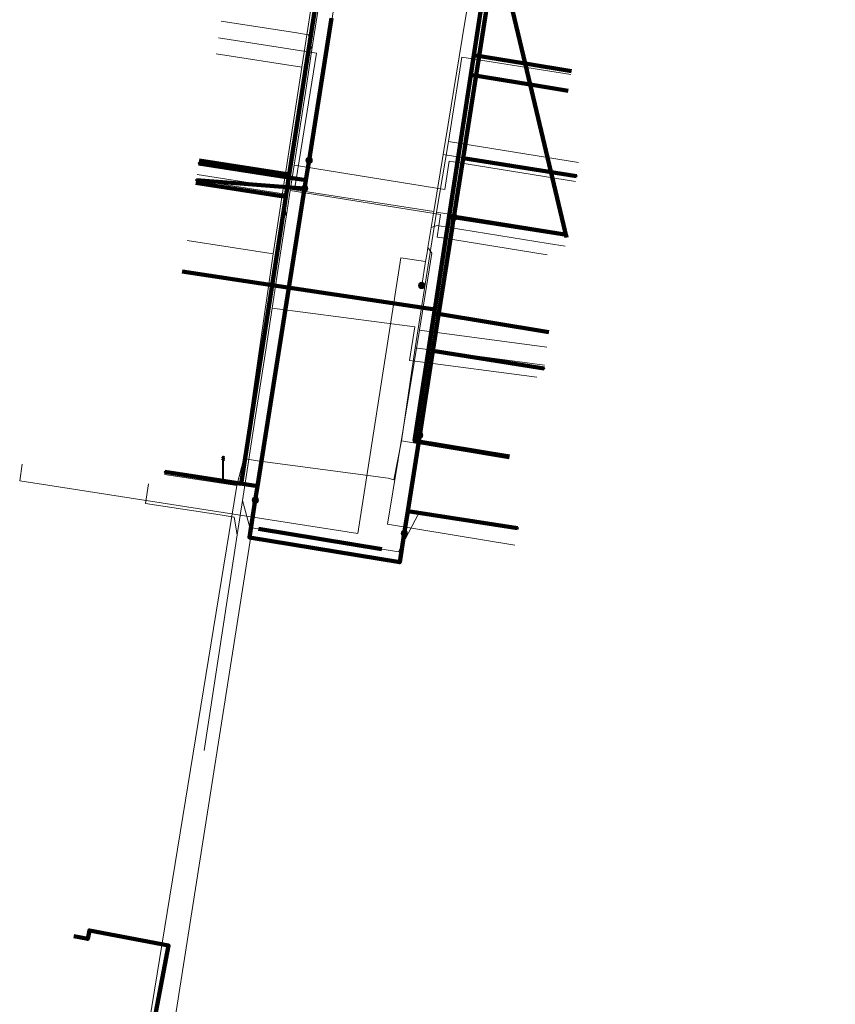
# Model space of a CAD drawing. Extents: x 152558 to 154479, y 462974 to 463683.
# Tile 132 of 256: x 153163 to 153192, y 463360 to 463394. Entities that reach past the tile are written whole.
import ezdxf
from ezdxf.lldxf.tags import DXFTag

# ---------------------------------------------------------------- set-up
doc = ezdxf.new("R2010")
doc.units = 0
doc.header["$LTSCALE"] = 0.2
doc.layers.get('0').update_dxf_attribs({"linetype": 'CONTINUOUS'})
for name, color, linetype, lineweight in [('B-RO-KL-DATA_COAXIAAL_7_ZIGGO BV-G', 90, 'KL-DATA-N', 18), ('B-RO-KL-DATA_HULPSTUK_KPN BV-S', 90, 'CONTINUOUS', 25), ('B-RO-KL-DATA_KABELBED_KPN BV-G', 90, 'CONTINUOUS', 100), ('B-RO-KL-DATA_KABELBED_ZIGGO BV-G', 90, 'CONTINUOUS', 100), ('B-RO-KL-DATA_REGGEFIBER OPERATOR BV-G', 90, 'KL-DATA-N', 18), ('B-RO-KL-ET_LS_400 V_STEDIN NETBEHEER BV-G', 190, 'KL-LS-N', 18), ('B-RO-KL-ET_LS_GEMEENTE AMERSFOORT-S', 190, 'CONTINUOUS', 25), ('B-RO-KL-ET_LS_HULPSTUK_STEDIN NETBEHEER BV-S', 190, 'CONTINUOUS', 25), ('B-RO-KL-GAS_LD_KOPER_22_0.1 BAR_STEDIN NETBEHEER BV-G', 50, 'KL-GAS-LD-N', 18), ('B-RO-KL-GAS_LD_MANTELBUIS_ASBESTCEMENT_124_STEDIN NETBEHEER BV-G', 50, 'CONTINUOUS', 100), ('B-RO-KL-GAS_LD_PE_32_0.1 BAR_STEDIN NETBEHEER BV-G', 50, 'KL-GAS-LD-N', 18), ('B-RO-KL-GAS_LD_PVC_63_0.1 BAR_STEDIN NETBEHEER BV-G', 50, 'KL-GAS-LD-N', 18), ('B-RO-KL-WATER_100_VITENS-G', 170, 'KL-WATER-N', 18), ('B-RO-KL-WATER_HULPSTUK_VITENS-S', 170, 'CONTINUOUS', 25)]:
    doc.layers.add(name, color=color, linetype=linetype, lineweight=lineweight)
doc.styles.add('NLCS-ISO', font='NLCS-ISO.ttf')
tags = doc.linetypes.add('KL-DATA-N', pattern='A,4,-1,[101,NLCS.SHX,S=0.5,R=0,X=0,Y=0],-1,4,-1,["D",Standard,S=1,R=0,X=-0.25,Y=-0.5],-1.5', length=12.5).pattern_tags.tags
tags[18] = DXFTag(74, 10)
tags = doc.linetypes.add('KL-GAS-LD-N', pattern='A,4,-1,[69,NLCS.SHX,S=0.5,R=0,X=0,Y=0],-1,4,-1,["L",Standard,S=1,R=0,X=0.25,Y=-0.5],-2', length=13).pattern_tags.tags
tags[18] = DXFTag(74, 10)
tags = doc.linetypes.add('KL-LS-N', pattern='A,4,-1,[103,NLCS.SHX,S=0.75,R=0,X=0,Y=0],-1,4,-1,["L",Standard,S=1,R=0,X=0,Y=-0.5],-2', length=13).pattern_tags.tags
tags[18] = DXFTag(74, 10)
doc.linetypes.add('KL-WATER-N', pattern='A,7,-0.5,[168,NLCS.SHX,S=0.75,R=0,X=0.75,Y=0],-2', length=9.5)

# ---------------------------------------------------------------- blocks, each defined once
blk = doc.blocks.new('SKL-WTB_HULP_MOF-SO')
at = {"linetype": 'ByBlock', "lineweight": 18}
h = blk.add_hatch(color=0, dxfattribs=at)
h.dxf.hatch_style = 1
h.paths.add_polyline_path([(-0.5625, 0, 1), (0.5625, 0, 1)])
at = {"color": 0, "linetype": 'ByBlock', "lineweight": 18}
blk.add_circle((0, 0), 0.5625, dxfattribs=at)
at = {"color": 0, "linetype": 'ByBlock', "lineweight": 18, "style": 'NLCS-ISO', "flags": 1}
for tag, p in [('TYPE', (1.5, 0)), ('LABEL', (1.5, -1.5)), ('OMSCHRIJVING', (1.5, -3))]:
    blk.add_attdef(tag, p, '', height=1, dxfattribs=at)
blk = doc.blocks.new('SKL-WTB_HULP_OVERIG-SO')
at = {"color": 0, "linetype": 'ByBlock', "lineweight": 18}
for points in [[(-0.14, 0.14), (0.14, -0.14)], [(0.14, 0.14), (-0.14, -0.14)]]:
    blk.add_lwpolyline(points, dxfattribs=at)
at = {"color": 0, "linetype": 'ByBlock', "lineweight": 18, "style": 'NLCS-ISO', "flags": 1}
for tag, p in [('TYPE', (1.5, 0)), ('LABEL', (1.5, -1.5)), ('OMSCHRIJVING', (1.5, -3))]:
    blk.add_attdef(tag, p, '', height=1, dxfattribs=at)
blk = doc.blocks.new('SKL-ET_LS_MAST-SO')
for p, q in [((-0.05, 2.07), (0.05, 2.07)), ((-0.05, -2), (0.05, -2))]:
    blk.add_line(p, q)
for points in [[(-0.18, 1.76), (-0.22, 1.76), (-0.22, 1.84), (-0.18, 1.84), (-0.18, 1.79)], [(-0.18, 1.79), (-0.05, 1.79)], [(-0.18, 1.76), (-0.05, 1.76)], [(-0.05, -2), (-0.05, 2.07)], [(0.05, -2), (0.05, 2.07)], [(0.18, 1.92), (0.05, 1.92)], [(0.18, 1.89), (0.05, 1.89)], [(0.18, 1.89), (0.22, 1.89), (0.22, 1.97), (0.18, 1.97), (0.18, 1.92)], [(-0.18, 1.49), (-0.22, 1.49), (-0.22, 1.57), (-0.18, 1.57), (-0.18, 1.52)], [(-0.18, 1.52), (-0.05, 1.52)], [(-0.18, 1.49), (-0.05, 1.49)], [(0.18, 1.66), (0.05, 1.66)], [(0.18, 1.63), (0.05, 1.63)], [(0.18, 1.39), (0.05, 1.39)], [(0.18, 1.36), (0.05, 1.36)], [(0.18, 1.63), (0.22, 1.63), (0.22, 1.71), (0.18, 1.71), (0.18, 1.66)], [(0.18, 1.36), (0.22, 1.36), (0.22, 1.44), (0.18, 1.44), (0.18, 1.39)]]:
    blk.add_lwpolyline(points)

msp = doc.modelspace()

# ---------------------------------------------------------------- linework, layer by layer
at = {"layer": 'B-RO-KL-DATA_COAXIAAL_7_ZIGGO BV-G', "flags": 128}
for points in [[(153191.903, 463422.403), (153190.551, 463422.611), (153187.81, 463423.032), (153187.113, 463423.077), (153186.898, 463423.053), (153186.42, 463423), (153185.751, 463422.805), (153185.125, 463422.496), (153184.563, 463422.084), (153184.081, 463421.58), (153183.713, 463421.028), (153178.086, 463423.698), (153177.353, 463418.988), (153176.677, 463414.646), (153175.449, 463406.746), (153175.034, 463404.078), (153174.174, 463398.551), (153172.685, 463388.977), (153169.518, 463389.47)], [(153191.903, 463422.403), (153190.551, 463422.611), (153187.81, 463423.032), (153187.113, 463423.077), (153186.898, 463423.053), (153186.42, 463423), (153185.751, 463422.805), (153185.125, 463422.496), (153184.563, 463422.084), (153184.081, 463421.58), (153183.713, 463421.028), (153183.694, 463421), (153183.413, 463420.362), (153183.248, 463419.685), (153182.828, 463416.948), (153181.621, 463409.091), (153181.5, 463408.3), (153179.858, 463397.606), (153179.178, 463393.18), (153179.072, 463392.488), (153177.813, 463384.294), (153177.802, 463384.221), (153172.079, 463385.084), (153168.915, 463385.561)], [(153191.903, 463422.403), (153190.551, 463422.611), (153187.81, 463423.032), (153187.113, 463423.077), (153186.898, 463423.053), (153186.42, 463423), (153185.751, 463422.805), (153185.125, 463422.496), (153184.563, 463422.084), (153184.081, 463421.58), (153183.713, 463421.028), (153183.694, 463421), (153183.413, 463420.362), (153183.248, 463419.685), (153182.828, 463416.948), (153181.621, 463409.091), (153181.5, 463408.3), (153179.858, 463397.606), (153179.178, 463393.18), (153179.072, 463392.488), (153177.813, 463384.294), (153177.802, 463384.221), (153177.783, 463384.095), (153181.822, 463383.431)], [(153191.903, 463422.403), (153190.551, 463422.611), (153187.81, 463423.032), (153187.113, 463423.077), (153186.898, 463423.053), (153186.42, 463423), (153185.751, 463422.805), (153185.125, 463422.496), (153184.563, 463422.084), (153184.081, 463421.58), (153183.713, 463421.028), (153183.694, 463421), (153183.413, 463420.362), (153183.248, 463419.685), (153182.828, 463416.948), (153181.621, 463409.091), (153181.5, 463408.3), (153179.858, 463397.606), (153179.178, 463393.18), (153179.072, 463392.488), (153177.813, 463384.294), (153177.802, 463384.221), (153177.783, 463384.095), (153181.822, 463383.431)], [(153191.903, 463422.403), (153190.551, 463422.611), (153187.81, 463423.032), (153187.113, 463423.077), (153186.898, 463423.053), (153186.42, 463423), (153185.751, 463422.805), (153185.125, 463422.496), (153184.563, 463422.084), (153184.081, 463421.58), (153183.713, 463421.028), (153183.694, 463421), (153183.413, 463420.362), (153183.248, 463419.685), (153182.828, 463416.948), (153181.621, 463409.091), (153181.5, 463408.3), (153179.858, 463397.606), (153180.982, 463392.883), (153181.158, 463392.146), (153182.441, 463386.754)], [(153191.903, 463422.403), (153190.551, 463422.611), (153187.81, 463423.032), (153187.113, 463423.077), (153186.898, 463423.053), (153186.42, 463423), (153185.751, 463422.805), (153185.125, 463422.496), (153184.563, 463422.084), (153184.081, 463421.58), (153183.713, 463421.028), (153183.694, 463421), (153183.413, 463420.362), (153183.248, 463419.685), (153182.828, 463416.948), (153181.621, 463409.091), (153181.5, 463408.3), (153179.858, 463397.606), (153180.982, 463392.883), (153181.158, 463392.146), (153182.501, 463391.925)]]:
    msp.add_lwpolyline(points, dxfattribs=at)
at = {"layer": 'B-RO-KL-DATA_KABELBED_KPN BV-G', "flags": 128}
for points in [[(153174.174, 463394.473), (153173.383, 463389.476), (153173.272, 463388.777), (153173.226, 463388.488), (153171.566, 463378.003), (153171.488, 463377.513), (153171.281, 463376.204), (153176.573, 463375.331), (153176.732, 463376.348), (153176.856, 463377.134), (153177.274, 463379.805), (153177.738, 463382.766), (153178.415, 463387.082), (153178.447, 463387.285), (153178.477, 463387.478), (153178.802, 463389.55), (153179.756, 463395.64)], [(153173.383, 463389.476), (153173.272, 463388.777), (153169.507, 463389.368)], [(153178.415, 463387.082), (153178.447, 463387.285), (153178.477, 463387.478), (153178.802, 463389.55), (153182.79, 463388.923)], [(153173.226, 463388.488), (153169.415, 463388.776)], [(153178.477, 463387.478), (153182.456, 463386.849)], [(153177.274, 463379.805), (153177.738, 463382.766), (153181.653, 463382.15)], [(153171.488, 463377.513), (153171.566, 463378.003), (153168.306, 463378.512)], [(153176.732, 463376.348), (153176.856, 463377.134), (153180.72, 463376.527)]]:
    msp.add_lwpolyline(points, dxfattribs=at)
at = {"layer": 'B-RO-KL-DATA_KABELBED_ZIGGO BV-G', "flags": 128}
for points in [[(153172.685, 463388.977), (153174.174, 463398.551)], [(153179.178, 463393.18), (153179.858, 463397.606)], [(153179.858, 463397.606), (153180.982, 463392.883)], [(153179.072, 463392.488), (153179.178, 463393.18)], [(153180.982, 463392.883), (153179.178, 463393.18)], [(153180.982, 463392.883), (153181.158, 463392.146)], [(153182.615, 463392.615), (153180.982, 463392.883)], [(153177.802, 463384.221), (153179.072, 463392.488)], [(153181.158, 463392.146), (153179.072, 463392.488)], [(153181.158, 463392.146), (153182.441, 463386.754)], [(153182.501, 463391.925), (153181.158, 463392.146)], [(153169.518, 463389.47), (153172.685, 463388.977)], [(153169.4, 463388.679), (153172.562, 463388.187)], [(153172.562, 463388.187), (153172.685, 463388.977)], [(153172.079, 463385.084), (153172.562, 463388.187)], [(153172.079, 463385.084), (153168.915, 463385.561)], [(153168.301, 463378.514), (153170.992, 463378.095), (153172.079, 463385.084)], [(153177.802, 463384.221), (153172.079, 463385.084)], [(153177.783, 463384.095), (153177.802, 463384.221)], [(153180.434, 463379.053), (153177.093, 463379.602), (153177.783, 463384.095)], [(153181.822, 463383.431), (153177.783, 463384.095)], [(153165.093, 463345.528), (153165.35, 463346.019), (153165.571, 463346.771), (153168.436, 463361.842), (153165.649, 463362.372), (153165.593, 463362.078), (153165.102, 463362.171)]]:
    msp.add_lwpolyline(points, dxfattribs=at)
at = {"layer": 'B-RO-KL-DATA_REGGEFIBER OPERATOR BV-G', "flags": 128}
for points in [[(153164.878, 463344.106), (153165.577, 463345.817), (153170.833, 463378.027), (153171.085, 463378.977), (153172.12, 463386.185), (153173.121, 463392.748), (153173.901, 463397.768), (153175.211, 463405.32), (153176.111, 463410.99), (153176.163, 463411.245), (153176.215, 463411.5), (153176.606, 463414.294), (153177.893, 463422.952), (153178.446, 463425.585), (153179.378, 463431.213), (153180.297, 463437.312), (153180.64, 463437.513), (153181.472, 463443.004), (153182.503, 463449.537), (153183.298, 463454.291), (153184.116, 463459.424), (153184.571, 463462.171), (153185.724, 463469.494), (153187.07, 463478.095), (153188.029, 463483.863), (153189.21, 463491.266), (153189.886, 463495.767), (153190.237, 463498.08), (153190.96, 463502.603), (153191.39, 463502.501)], [(153173.121, 463392.748), (153173.901, 463397.768)], [(153170.106, 463393.217), (153173.121, 463392.748)], [(153178.287, 463390.133), (153178.758, 463393.108), (153182.592, 463392.499)], [(153172.12, 463386.185), (153173.121, 463392.748)], [(153177.871, 463387.649), (153178.287, 463390.133)], [(153178.287, 463390.133), (153182.866, 463389.396)], [(153177.113, 463382.871), (153177.871, 463387.649)], [(153177.871, 463387.649), (153182.466, 463386.91)], [(153169.086, 463386.657), (153172.12, 463386.185)], [(153171.085, 463378.977), (153172.12, 463386.185)], [(153176.635, 463379.6), (153177.113, 463382.871)], [(153177.113, 463382.871), (153181.669, 463382.269)], [(153171.085, 463378.977), (153171.567, 463378.901), (153176.163, 463378.293), (153176.364, 463378.233), (153176.635, 463379.6)], [(153176.635, 463379.6), (153180.415, 463378.972)], [(153170.833, 463378.027), (153171.085, 463378.977)], [(153168.292, 463378.422), (153170.833, 463378.027)], [(153170.833, 463378.027), (153165.577, 463345.817), (153164.878, 463344.106), (153165.553, 463343.955), (153170.878, 463342.83), (153171.408, 463342.769)]]:
    msp.add_lwpolyline(points, dxfattribs=at)
at = {"layer": 'B-RO-KL-ET_LS_400 V_STEDIN NETBEHEER BV-G', "flags": 128}
for points in [[(153183.591, 463423.173), (153182.551, 463416.826), (153182.25, 463414.99), (153182.121, 463414.201), (153181.604, 463411.049), (153181.382, 463409.694), (153180.805, 463406.176), (153180.629, 463405.1), (153180.525, 463404.47), (153180.444, 463403.977), (153180.148, 463402.172), (153179.981, 463401.151), (153179.219, 463396.507), (153179.164, 463396.17), (153178.863, 463394.334), (153178.18, 463390.167), (153178.172, 463390.119), (153178.1, 463389.678), (153177.772, 463387.678), (153177.679, 463387.11), (153177.563, 463386.403), (153177.534, 463386.224), (153177.482, 463385.909), (153177.345, 463385.07)], [(153170.193, 463393.782), (153173.646, 463393.245), (153172.868, 463388.441)], [(153182.79, 463388.923), (153178.1, 463389.678)], [(153169.446, 463388.973), (153172.868, 463388.441)], [(153172.868, 463388.441), (153177.772, 463387.678)], [(153181.8, 463386.55), (153177.893, 463387.177), (153177.679, 463387.11)], [(153177.263, 463383.493), (153177.707, 463386.202), (153177.563, 463386.403)], [(153182.393, 463386.455), (153181.8, 463386.55)], [(153164.184, 463378.04), (153175.1, 463376.339), (153176.615, 463386.045), (153177.482, 463385.909)], [(153180.623, 463375.936), (153176.143, 463376.672), (153177.263, 463383.493)], [(153181.752, 463382.901), (153177.263, 463383.493)], [(153163.288, 463378.787), (153163.196, 463378.194), (153164.184, 463378.04)]]:
    msp.add_lwpolyline(points, dxfattribs=at)
at = {"layer": 'B-RO-KL-GAS_LD_KOPER_22_0.1 BAR_STEDIN NETBEHEER BV-G', "flags": 128}
for points in [[(153170.286, 463394.375), (153172.951, 463393.96)], [(153172.951, 463393.96), (153173.36, 463393.897), (153173.482, 463393.373)], [(153169.415, 463388.776), (153172.18, 463388.346)], [(153172.18, 463388.346), (153172.498, 463388.296), (153172.574, 463387.475)], [(153167.735, 463378.095), (153167.627, 463377.403), (153170.254, 463376.995)], [(153177.119, 463376.815), (153177.275, 463377.112), (153180.723, 463376.545)]]:
    msp.add_lwpolyline(points, dxfattribs=at)
at = {"layer": 'B-RO-KL-GAS_LD_MANTELBUIS_ASBESTCEMENT_124_STEDIN NETBEHEER BV-G', "flags": 128}
msp.add_lwpolyline([(153171.596, 463376.506), (153175.938, 463375.793)], dxfattribs=at)
at = {"layer": 'B-RO-KL-GAS_LD_PE_32_0.1 BAR_STEDIN NETBEHEER BV-G', "flags": 128}
for points in [[(153178.613, 463389.393), (153178.317, 463389.441), (153178.156, 463388.454), (153172.856, 463389.308)], [(153182.758, 463388.725), (153178.613, 463389.393)], [(153178.081, 463386.742), (153177.884, 463386.773), (153178.012, 463387.563), (153172.718, 463388.413)], [(153181.76, 463386.151), (153178.081, 463386.742)], [(153177.116, 463382.403), (153176.918, 463382.429), (153177.102, 463383.615), (153172.082, 463384.278)], [(153181.393, 463381.839), (153177.116, 463382.403)], [(153171.041, 463377.508), (153171.3, 463376.555), (153176.53, 463375.696), (153177.119, 463376.815)], [(153170.254, 463376.995), (153170.748, 463376.918), (153170.854, 463376.293)]]:
    msp.add_lwpolyline(points, dxfattribs=at)
at = {"layer": 'B-RO-KL-GAS_LD_PVC_63_0.1 BAR_STEDIN NETBEHEER BV-G', "flags": 128}
msp.add_lwpolyline([(153169.687, 463368.708), (153170.854, 463376.293), (153171.041, 463377.508), (153171.498, 463380.479), (153171.866, 463382.872), (153172.082, 463384.278), (153172.322, 463385.836), (153172.554, 463387.344), (153172.574, 463387.475), (153172.718, 463388.413), (153172.856, 463389.308), (153173.183, 463391.433), (153173.25, 463391.866), (153173.482, 463393.373), (153173.91, 463396.155), (153173.976, 463396.585), (153174.131, 463397.592), (153174.384, 463399.236), (153174.949, 463402.908), (153175.069, 463403.69), (153175.175, 463404.38), (153175.223, 463404.689), (153175.267, 463404.974), (153175.565, 463406.908), (153175.945, 463409.38), (153176.089, 463410.316), (153176.465, 463412.759), (153176.782, 463414.819), (153176.82, 463415.066), (153176.903, 463415.608), (153176.996, 463416.211), (153177.378, 463418.697), (153177.886, 463421.999), (153177.974, 463423.456), (153178.046, 463424.007), (153178.117, 463424.551)], dxfattribs=at)
at = {"layer": 'B-RO-KL-WATER_100_VITENS-G', "flags": 128}
msp.add_lwpolyline([(153177.405, 463414.968), (153177.232, 463413.866), (153176.899, 463411.74), (153176.467, 463408.986), (153176.11, 463406.709), (153175.524, 463402.977), (153175.344, 463401.829), (153174.581, 463396.967), (153174.143, 463394.175), (153173.638, 463390.959), (153173.563, 463390.48), (153173.08, 463387.4), (153172.695, 463384.95), (153172.314, 463382.519), (153171.906, 463379.917), (153171.621, 463378.099), (153168.286, 463356.837), (153168.277, 463356.78), (153168.112, 463355.727), (153167.968, 463354.808), (153165.842, 463341.261), (153164.669, 463335.088)], dxfattribs=at)

# ---------------------------------------------------------------- block references
at = {"layer": 'B-RO-KL-DATA_HULPSTUK_KPN BV-S', "xscale": 0.2, "yscale": 0.2, "zscale": 0.2}
for name, p in [('SKL-WTB_HULP_OVERIG-SO', (153169.507, 463389.368)), ('SKL-WTB_HULP_MOF-SO', (153173.383, 463389.476)), ('SKL-WTB_HULP_OVERIG-SO', (153173.383, 463389.476)), ('SKL-WTB_HULP_OVERIG-SO', (153169.415, 463388.776)), ('SKL-WTB_HULP_OVERIG-SO', (153182.79, 463388.923)), ('SKL-WTB_HULP_MOF-SO', (153173.226, 463388.488)), ('SKL-WTB_HULP_OVERIG-SO', (153173.226, 463388.488)), ('SKL-WTB_HULP_MOF-SO', (153178.477, 463387.478)), ('SKL-WTB_HULP_OVERIG-SO', (153178.477, 463387.478)), ('SKL-WTB_HULP_OVERIG-SO', (153178.477, 463387.478)), ('SKL-WTB_HULP_OVERIG-SO', (153182.456, 463386.849)), ('SKL-WTB_HULP_OVERIG-SO', (153181.653, 463382.15)), ('SKL-WTB_HULP_MOF-SO', (153177.274, 463379.805)), ('SKL-WTB_HULP_OVERIG-SO', (153177.274, 463379.805)), ('SKL-WTB_HULP_OVERIG-SO', (153168.306, 463378.512)), ('SKL-WTB_HULP_MOF-SO', (153171.488, 463377.514)), ('SKL-WTB_HULP_OVERIG-SO', (153171.488, 463377.513)), ('SKL-WTB_HULP_OVERIG-SO', (153180.72, 463376.527)), ('SKL-WTB_HULP_MOF-SO', (153176.733, 463376.348)), ('SKL-WTB_HULP_OVERIG-SO', (153176.732, 463376.348))]:
    msp.add_blockref(name, p, dxfattribs=at)
at = {"layer": 'B-RO-KL-ET_LS_GEMEENTE AMERSFOORT-S', "xscale": 0.2, "yscale": 0.2, "zscale": 0.2}
msp.add_blockref('SKL-ET_LS_MAST-SO', (153170.36, 463378.648), dxfattribs=at)
at = {"layer": 'B-RO-KL-ET_LS_HULPSTUK_STEDIN NETBEHEER BV-S', "xscale": 0.2, "yscale": 0.2, "zscale": 0.2}
msp.add_blockref('SKL-WTB_HULP_MOF-SO', (153177.345, 463385.07), dxfattribs=at)
at = {"layer": 'B-RO-KL-WATER_HULPSTUK_VITENS-S', "xscale": 0.2, "yscale": 0.2, "zscale": 0.2}
for p in [(153174.143, 463394.175), (153173.638, 463390.959), (153173.563, 463390.48), (153173.08, 463387.4), (153172.695, 463384.95), (153172.314, 463382.519), (153171.906, 463379.917), (153171.621, 463378.099)]:
    msp.add_blockref('SKL-WTB_HULP_OVERIG-SO', p, dxfattribs=at)

doc.saveas('drawing.dxf')
